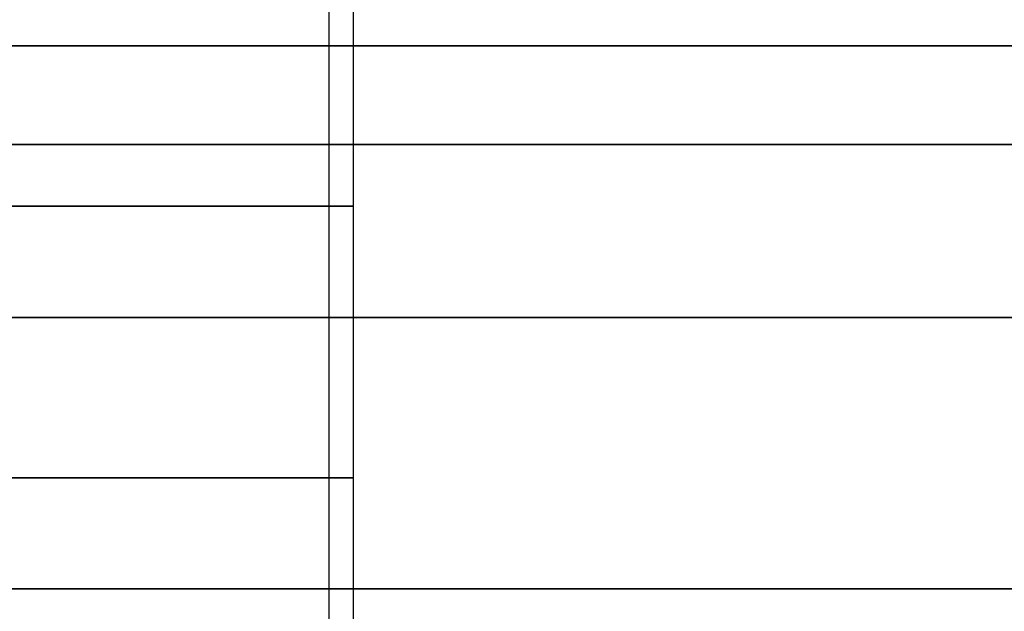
# Model space of a CAD drawing. Header units: millimetres. Extents: x -105 to 152, y -114 to 65.
# Tile 114 of 256: x 114.13 to 116.12, y -95.85 to -94.65. Entities that reach past the tile are written whole.
import ezdxf

# ---------------------------------------------------------------- set-up
doc = ezdxf.new("R2010")
doc.units = ezdxf.units.MM
doc.layers.add('Layer 01', color=7, linetype='Continuous', true_color=0x000000)

msp = doc.modelspace()

# ---------------------------------------------------------------- linework, layer by layer
at = {"layer": 'Layer 01'}
for p, q in [((114.756, -93.25, 12.94), (114.756, -106.6, 12.94)), ((114.756, -93.25, 24.06), (114.756, -106.6, 24.06)), ((114.806, -96.7, 12.94), (114.806, -93.35, 12.94)), ((114.806, -96.7, 24.06), (114.806, -94.45, 24.06))]:
    msp.add_line(p, q, dxfattribs=at)
at = {"layer": 'Layer 01', "extrusion": (-1.07998e-16, 1, -3.78956e-15)}
for centre in [(-118.576, 18.5, -94.7), (-118.576, 18.5, -95.8)]:
    msp.add_arc(centre, 11.25, 270, 90, dxfattribs=at)
at = {"layer": 'Layer 01', "extrusion": (3.64593e-31, -1, 3.25439e-15)}
msp.add_arc((118.576, 18.5, 94.9), 15.8559, 0, 180, dxfattribs=at)
at = {"layer": 'Layer 01', "extrusion": (0, -1, 3.25439e-15)}
msp.add_arc((118.576, 18.5, 94.9), 15.856, 180, 0, dxfattribs=at)
at = {"layer": 'Layer 01', "extrusion": (0, 1, 0)}
for centre, radius, start, end in [((-114.006, 12.94, -95.025), 0.8, 90, 270), ((-118.576, 18.5, -95.25), 11.25, 270, 90), ((-114.006, 24.06, -95.575), 0.8, 90, 270)]:
    msp.add_arc(centre, radius, start, end, dxfattribs=at)
at = {"layer": 'Layer 01'}
for points in [[(133.526, -94.9, -0.45), (118.576, -94.9, -0.45), (103.626, -94.9, -0.45)], [(103.626, -94.9, 37.45), (118.576, -94.9, 37.45), (133.526, -94.9, 37.45)]]:
    msp.add_open_spline(points, degree=2, dxfattribs=at)

doc.saveas('drawing.dxf')
